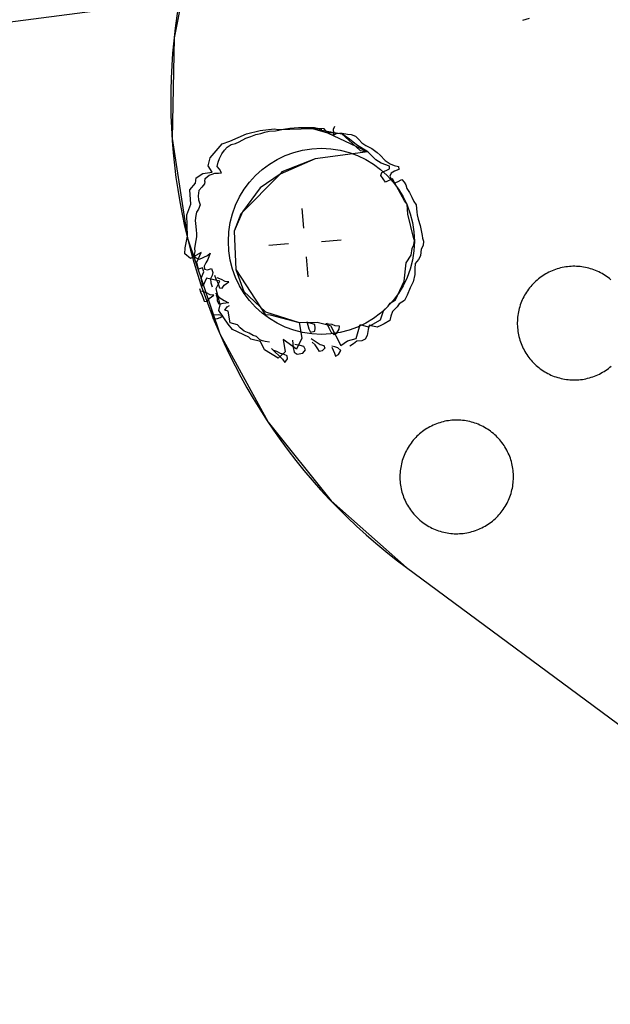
# Model space of a CAD drawing. Extents: x 446224 to 446791, y 446199 to 447379.
# Tile 104 of 113: x 446314 to 446329, y 447286 to 447311. Entities that reach past the tile are written whole.
import ezdxf

# ---------------------------------------------------------------- set-up
doc = ezdxf.new("R2010")
doc.units = 0
doc.header["$LTSCALE"] = 2
doc.header["$MEASUREMENT"] = 0
doc.linetypes.add('AUSGEZOGEN', pattern=[0])
doc.linetypes.add('GESTRICH-X2', pattern=[1.5, 1, -0.5])
for name, color, linetype in [('BOESCHG', 250, 'AUSGEZOGEN'), ('DB-Autohof', 15, 'CONTINUOUS'), ('Planeinteilung', 250, 'CONTINUOUS'), ('RAHMEN', 7, 'AUSGEZOGEN'), ('W-LTG', 4, 'GESTRICH-X2')]:
    doc.layers.add(name, color=color, linetype=linetype)

# ---------------------------------------------------------------- blocks, each defined once
blk = doc.blocks.new('1135420')
at = {"layer": 'RAHMEN'}
blk.add_line((25, 415), (25, 5), dxfattribs=at)

msp = doc.modelspace()

# ---------------------------------------------------------------- linework, layer by layer
at = {"layer": 'BOESCHG'}
msp.add_lwpolyline([(446482.746, 447140.555, 0.000007), (446485.092, 447124.399, 0.000282)], format="xyb", dxfattribs=at)
at = {"layer": 'DB-Autohof', "linetype": 'Continuous'}
for p, q in [((446318.353, 447313.288), (446317.852, 447310.736)), ((446317.852, 447310.736), (446317.799, 447308.137)), ((446320.837, 447308.409), (446321.059, 447308.428)), ((446320.837, 447308.409), (446321.059, 447308.428)), ((446321.059, 447308.428), (446321.283, 447308.428)), ((446321.059, 447308.428), (446321.283, 447308.428)), ((446321.283, 447308.428), (446321.469, 447308.425)), ((446321.283, 447308.428), (446321.469, 447308.425)), ((446321.989, 447308.45), (446321.958, 447308.373)), ((446319.288, 447308.074), (446319.72, 447308.259)), ((446319.704, 447308.147), (446319.83, 447308.195)), ((446319.704, 447308.147), (446319.83, 447308.195)), ((446319.72, 447308.259), (446320.067, 447308.344)), ((446319.83, 447308.195), (446319.956, 447308.243)), ((446319.83, 447308.195), (446319.956, 447308.243)), ((446319.956, 447308.243), (446320.084, 447308.272)), ((446319.956, 447308.243), (446320.084, 447308.272)), ((446320.067, 447308.344), (446320.436, 447308.393)), ((446320.084, 447308.272), (446320.194, 447308.3)), ((446320.084, 447308.272), (446320.194, 447308.3)), ((446320.194, 447308.3), (446320.303, 447308.327)), ((446320.194, 447308.3), (446320.303, 447308.327)), ((446320.303, 447308.327), (446320.47, 447308.341)), ((446320.303, 447308.327), (446320.47, 447308.341)), ((446320.436, 447308.393), (446320.54, 447308.369)), ((446320.47, 447308.341), (446320.672, 447308.377)), ((446320.47, 447308.341), (446320.672, 447308.377)), ((446320.54, 447308.369), (446321.132, 447308.39)), ((446320.672, 447308.377), (446320.837, 447308.409)), ((446320.672, 447308.377), (446320.837, 447308.409)), ((446321.132, 447308.39), (446321.423, 447308.401)), ((446321.423, 447308.401), (446322.18, 447308.26)), ((446321.423, 447308.401), (446321.805, 447308.284)), ((446321.722, 447308.389), (446321.423, 447308.401)), ((446321.469, 447308.425), (446321.583, 447308.397)), ((446321.469, 447308.425), (446321.583, 447308.397)), ((446321.583, 447308.397), (446321.659, 447308.385)), ((446321.583, 447308.397), (446321.659, 447308.385)), ((446321.805, 447308.284), (446321.722, 447308.389)), ((446321.879, 447308.29), (446321.805, 447308.284)), ((446321.805, 447308.284), (446322.852, 447307.794)), ((446322.18, 447308.26), (446321.879, 447308.29)), ((446321.964, 447308.299), (446321.952, 447308.223)), ((446321.952, 447308.223), (446322.041, 447308.268)), ((446321.958, 447308.373), (446321.964, 447308.299)), ((446322.041, 447308.268), (446322.115, 447308.274)), ((446322.115, 447308.274), (446322.189, 447308.28)), ((446322.18, 447308.26), (446322.649, 447307.829)), ((446322.377, 447308.127), (446322.18, 447308.26)), ((446322.189, 447308.28), (446322.322, 447308.254)), ((446322.322, 447308.254), (446322.416, 447308.243)), ((446322.416, 447308.243), (446322.532, 447308.197)), ((446322.532, 447308.197), (446322.613, 447308.111)), ((446317.799, 447308.137), (446318.195, 447305.567)), ((446318.784, 447307.64), (446319.089, 447308.001)), ((446319.089, 447308.001), (446319.288, 447308.074)), ((446319.152, 447307.84), (446319.219, 447307.92)), ((446319.152, 447307.84), (446319.219, 447307.92)), ((446319.219, 447307.92), (446319.326, 447307.985)), ((446319.219, 447307.92), (446319.326, 447307.985)), ((446319.326, 447307.985), (446319.435, 447308.013)), ((446319.326, 447307.985), (446319.435, 447308.013)), ((446319.435, 447308.013), (446319.525, 447308.057)), ((446319.435, 447308.013), (446319.525, 447308.057)), ((446319.525, 447308.057), (446319.704, 447308.147)), ((446319.525, 447308.057), (446319.704, 447308.147)), ((446322.558, 447307.974), (446322.377, 447308.127)), ((446322.852, 447307.794), (446322.558, 447307.974)), ((446322.613, 447308.111), (446322.695, 447308.024)), ((446322.695, 447308.024), (446322.794, 447307.958)), ((446322.794, 447307.958), (446322.95, 447307.878)), ((446319.021, 447307.624), (446319.085, 447307.741)), ((446319.021, 447307.624), (446319.085, 447307.741)), ((446319.085, 447307.741), (446319.152, 447307.84)), ((446319.085, 447307.741), (446319.152, 447307.84)), ((446322.852, 447307.794), (446321.492, 447307.618)), ((446322.852, 447307.794), (446321.492, 447307.618)), ((446322.649, 447307.829), (446322.852, 447307.794)), ((446323.056, 447307.587), (446322.852, 447307.794)), ((446322.95, 447307.878), (446323.088, 447307.778)), ((446323.088, 447307.778), (446323.169, 447307.71)), ((446323.169, 447307.71), (446323.292, 447307.571)), ((446318.727, 447307.431), (446318.784, 447307.64)), ((446318.834, 447307.272), (446318.727, 447307.431)), ((446318.964, 447307.414), (446318.991, 447307.528)), ((446318.964, 447307.414), (446318.991, 447307.528)), ((446319.025, 447307.345), (446318.964, 447307.414)), ((446319.025, 447307.345), (446318.964, 447307.414)), ((446318.991, 447307.528), (446319.021, 447307.624)), ((446318.991, 447307.528), (446319.021, 447307.624)), ((446321.492, 447307.618), (446320.586, 447307.216)), ((446321.492, 447307.618), (446320.632, 447307.279)), ((446323.193, 447307.506), (446323.056, 447307.587)), ((446323.404, 447307.43), (446323.193, 447307.506)), ((446323.292, 447307.571), (446323.429, 447307.49)), ((446323.411, 447307.356), (446323.404, 447307.43)), ((446323.429, 447307.49), (446323.527, 447307.442)), ((446323.527, 447307.442), (446323.641, 447307.414)), ((446323.641, 447307.414), (446323.647, 447307.34)), ((446318.417, 447307.125), (446318.595, 447307.233)), ((446318.595, 447307.233), (446318.834, 447307.272)), ((446318.654, 447307.109), (446318.759, 447307.192)), ((446318.654, 447307.109), (446318.759, 447307.192)), ((446318.759, 447307.192), (446318.831, 447307.217)), ((446318.759, 447307.192), (446318.831, 447307.217)), ((446318.831, 447307.217), (446318.904, 447307.242)), ((446318.831, 447307.217), (446318.904, 447307.242)), ((446318.904, 447307.242), (446318.996, 447307.249)), ((446318.904, 447307.242), (446318.996, 447307.249)), ((446318.996, 447307.249), (446319.07, 447307.256)), ((446318.996, 447307.249), (446319.07, 447307.256)), ((446319.07, 447307.256), (446319.025, 447307.345)), ((446319.07, 447307.256), (446319.025, 447307.345)), ((446320.586, 447307.216), (446319.575, 447306.196)), ((446320.586, 447307.216), (446320.067, 447306.866)), ((446320.632, 447307.279), (446320.586, 447307.216)), ((446323.182, 447307.188), (446323.213, 447307.265)), ((446323.309, 447307.012), (446323.182, 447307.188)), ((446323.213, 447307.265), (446323.411, 447307.356)), ((446323.45, 447307.249), (446323.419, 447307.172)), ((446323.419, 447307.172), (446323.463, 447307.082)), ((446323.539, 447307.294), (446323.45, 447307.249)), ((446323.647, 447307.34), (446323.539, 447307.294)), ((446318.254, 447306.815), (446318.399, 447306.986)), ((446318.399, 447306.986), (446318.417, 447307.125)), ((446318.635, 447306.969), (446318.563, 447306.884)), ((446318.635, 447306.969), (446318.563, 447306.884)), ((446318.641, 447307.033), (446318.635, 447306.969)), ((446318.641, 447307.033), (446318.635, 447306.969)), ((446318.641, 447307.033), (446318.654, 447307.109)), ((446318.641, 447307.033), (446318.654, 447307.109)), ((446323.488, 447307.102), (446323.309, 447307.012)), ((446323.463, 447307.082), (446323.545, 447306.996)), ((446323.796, 447306.531), (446323.488, 447307.102)), ((446323.545, 447306.996), (446323.618, 447307.021)), ((446323.618, 447307.021), (446323.724, 447307.086)), ((446323.724, 447307.086), (446323.786, 447307.016)), ((446323.786, 447307.016), (446323.829, 447306.945)), ((446323.829, 447306.945), (446323.855, 447306.854)), ((446318.285, 447306.447), (446318.254, 447306.815)), ((446318.49, 447306.798), (446318.475, 447306.665)), ((446318.49, 447306.798), (446318.475, 447306.665)), ((446318.475, 447306.665), (446318.484, 447306.559)), ((446318.475, 447306.665), (446318.484, 447306.559)), ((446318.563, 447306.884), (446318.49, 447306.798)), ((446318.563, 447306.884), (446318.49, 447306.798)), ((446320.067, 447306.866), (446319.617, 447306.251)), ((446323.855, 447306.854), (446323.92, 447306.748)), ((446323.92, 447306.748), (446323.986, 447306.623)), ((446318.175, 447306.172), (446318.285, 447306.447)), ((446318.521, 447306.43), (446318.477, 447306.32)), ((446318.521, 447306.43), (446318.477, 447306.32)), ((446318.484, 447306.559), (446318.521, 447306.43)), ((446318.484, 447306.559), (446318.521, 447306.43)), ((446323.86, 447306.443), (446323.796, 447306.531)), ((446323.881, 447306.184), (446323.86, 447306.443)), ((446323.986, 447306.623), (446324.033, 447306.515)), ((446324.033, 447306.515), (446324.096, 447306.427)), ((446324.096, 447306.427), (446324.104, 447306.335)), ((446318.195, 447305.618), (446318.175, 447306.172)), ((446318.412, 447306.156), (446318.396, 447306.022)), ((446318.412, 447306.156), (446318.396, 447306.022)), ((446318.431, 447306.237), (446318.412, 447306.156)), ((446318.431, 447306.237), (446318.412, 447306.156)), ((446318.477, 447306.32), (446318.431, 447306.237)), ((446318.477, 447306.32), (446318.431, 447306.237)), ((446319.617, 447306.251), (446319.397, 447305.751)), ((446319.575, 447306.196), (446319.397, 447305.751)), ((446321.195, 447305.823), (446321.153, 447306.333)), ((446324.025, 447305.582), (446323.881, 447306.184)), ((446324.104, 447306.335), (446324.111, 447306.242)), ((446324.111, 447306.242), (446324.118, 447306.168)), ((446324.118, 447306.168), (446324.145, 447306.059)), ((446318.396, 447306.022), (446318.403, 447305.943)), ((446318.396, 447306.022), (446318.403, 447305.943)), ((446318.403, 447305.943), (446318.416, 447305.786)), ((446318.403, 447305.943), (446318.416, 447305.786)), ((446324.145, 447306.059), (446324.196, 447305.895)), ((446324.196, 447305.895), (446324.226, 447305.767)), ((446318.416, 447305.786), (446318.425, 447305.68)), ((446318.416, 447305.786), (446318.425, 447305.68)), ((446318.425, 447305.68), (446318.431, 447305.602)), ((446318.425, 447305.68), (446318.431, 447305.602)), ((446319.397, 447305.751), (446319.446, 447304.759)), ((446319.397, 447305.751), (446319.446, 447304.759)), ((446324.226, 447305.767), (446324.255, 447305.639)), ((446324.255, 447305.639), (446324.261, 447305.565)), ((446318.14, 447305.322), (446318.195, 447305.618)), ((446318.195, 447305.567), (446319.03, 447303.104)), ((446318.394, 447305.413), (446318.377, 447305.306)), ((446318.394, 447305.413), (446318.377, 447305.306)), ((446318.431, 447305.602), (446318.394, 447305.413)), ((446318.431, 447305.602), (446318.394, 447305.413)), ((446320.803, 447305.42), (446320.293, 447305.377)), ((446321.65, 447305.487), (446322.16, 447305.53)), ((446323.993, 447305.299), (446324.04, 447305.397)), ((446324.05, 447305.509), (446324.025, 447305.582)), ((446324.04, 447305.397), (446324.05, 447305.509)), ((446324.277, 447305.38), (446324.229, 447305.283)), ((446324.261, 447305.565), (446324.286, 447305.493)), ((446324.286, 447305.493), (446324.277, 447305.38)), ((446318.127, 447305.162), (446318.14, 447305.322)), ((446318.27, 447305.041), (446318.127, 447305.162)), ((446318.548, 447305.197), (446318.27, 447305.041)), ((446318.383, 447305.227), (446318.364, 447305.145)), ((446318.383, 447305.227), (446318.364, 447305.145)), ((446318.364, 447305.145), (446318.396, 447305.069)), ((446318.364, 447305.145), (446318.396, 447305.069)), ((446318.377, 447305.306), (446318.383, 447305.227)), ((446318.377, 447305.306), (446318.383, 447305.227)), ((446318.436, 447304.949), (446318.548, 447305.197)), ((446318.71, 447305.122), (446318.785, 447305.181)), ((446318.71, 447305.122), (446318.785, 447305.181)), ((446318.785, 447305.181), (446318.719, 447305.016)), ((446318.785, 447305.181), (446318.719, 447305.016)), ((446323.837, 447304.932), (446323.969, 447305.13)), ((446323.969, 447305.13), (446323.993, 447305.299)), ((446324.216, 447305.207), (446324.206, 447305.113)), ((446324.229, 447305.283), (446324.216, 447305.207)), ((446318.396, 447305.069), (446318.506, 447305.025)), ((446318.396, 447305.069), (446318.506, 447305.025)), ((446318.478, 447304.767), (446318.436, 447304.949)), ((446318.506, 447305.025), (446318.71, 447305.122)), ((446318.506, 447305.025), (446318.71, 447305.122)), ((446318.673, 447304.933), (446318.627, 447304.85)), ((446318.673, 447304.933), (446318.627, 447304.85)), ((446318.719, 447305.016), (446318.673, 447304.933)), ((446318.719, 447305.016), (446318.673, 447304.933)), ((446321.257, 447305.084), (446321.3, 447304.574)), ((446323.783, 447304.462), (446323.837, 447304.932)), ((446324.073, 447304.916), (446324.065, 447304.785)), ((446324.158, 447305.016), (446324.073, 447304.916)), ((446324.206, 447305.113), (446324.158, 447305.016)), ((446318.581, 447304.803), (446318.478, 447304.767)), ((446318.551, 447304.535), (446318.616, 447304.699)), ((446318.616, 447304.699), (446318.581, 447304.803)), ((446318.627, 447304.85), (446318.633, 447304.771)), ((446318.627, 447304.85), (446318.633, 447304.771)), ((446318.633, 447304.771), (446318.714, 447304.751)), ((446318.633, 447304.771), (446318.714, 447304.751)), ((446318.714, 447304.751), (446318.817, 447304.786)), ((446318.714, 447304.751), (446318.817, 447304.786)), ((446318.817, 447304.786), (446318.853, 447304.683)), ((446318.817, 447304.786), (446318.853, 447304.683)), ((446318.853, 447304.683), (446318.833, 447304.602)), ((446318.853, 447304.683), (446318.833, 447304.602)), ((446319.446, 447304.759), (446320.196, 447303.604)), ((446319.446, 447304.759), (446319.646, 447304.194)), ((446324.059, 447304.635), (446324.019, 447304.446)), ((446324.065, 447304.785), (446324.059, 447304.635)), ((446327.4, 447304.623), (446327.361, 447304.598)), ((446327.439, 447304.647), (446327.4, 447304.623)), ((446327.48, 447304.669), (446327.439, 447304.647)), ((446327.52, 447304.69), (446327.48, 447304.669)), ((446327.562, 447304.71), (446327.52, 447304.69)), ((446327.604, 447304.729), (446327.562, 447304.71)), ((446327.647, 447304.746), (446327.604, 447304.729)), ((446327.69, 447304.762), (446327.647, 447304.746)), ((446327.734, 447304.776), (446327.69, 447304.762)), ((446327.778, 447304.789), (446327.734, 447304.776)), ((446327.823, 447304.801), (446327.778, 447304.789)), ((446327.867, 447304.811), (446327.823, 447304.801)), ((446327.913, 447304.82), (446327.867, 447304.811)), ((446327.958, 447304.827), (446327.913, 447304.82)), ((446328.004, 447304.833), (446327.958, 447304.827)), ((446328.05, 447304.838), (446328.004, 447304.833)), ((446328.095, 447304.841), (446328.05, 447304.838)), ((446328.141, 447304.843), (446328.095, 447304.841)), ((446328.187, 447304.843), (446328.141, 447304.843)), ((446328.234, 447304.842), (446328.187, 447304.843)), ((446328.279, 447304.839), (446328.234, 447304.842)), ((446328.325, 447304.835), (446328.279, 447304.839)), ((446328.371, 447304.829), (446328.325, 447304.835)), ((446328.417, 447304.822), (446328.371, 447304.829)), ((446328.462, 447304.814), (446328.417, 447304.822)), ((446328.507, 447304.804), (446328.462, 447304.814)), ((446328.551, 447304.793), (446328.507, 447304.804)), ((446328.596, 447304.78), (446328.551, 447304.793)), ((446328.64, 447304.766), (446328.596, 447304.78)), ((446328.683, 447304.751), (446328.64, 447304.766)), ((446328.726, 447304.734), (446328.683, 447304.751)), ((446328.768, 447304.716), (446328.726, 447304.734)), ((446328.81, 447304.697), (446328.768, 447304.716)), ((446328.851, 447304.676), (446328.81, 447304.697)), ((446328.892, 447304.654), (446328.851, 447304.676)), ((446328.931, 447304.631), (446328.892, 447304.654)), ((446328.97, 447304.606), (446328.931, 447304.631)), ((446318.594, 447304.327), (446318.551, 447304.535)), ((446318.687, 447304.54), (446318.594, 447304.327)), ((446319.03, 447304.457), (446318.687, 447304.54)), ((446318.833, 447304.602), (446318.787, 447304.519)), ((446318.833, 447304.602), (446318.787, 447304.519)), ((446318.787, 447304.519), (446318.796, 447304.414)), ((446318.787, 447304.519), (446318.796, 447304.414)), ((446318.796, 447304.414), (446318.831, 447304.311)), ((446318.796, 447304.414), (446318.831, 447304.311)), ((446318.897, 447304.614), (446318.924, 447304.523)), ((446318.897, 447304.614), (446318.924, 447304.523)), ((446318.924, 447304.523), (446318.968, 447304.434)), ((446318.924, 447304.523), (446318.968, 447304.434)), ((446318.934, 447304.267), (446319.03, 447304.457)), ((446319.075, 447304.499), (446318.959, 447304.545)), ((446319.075, 447304.499), (446318.959, 447304.545)), ((446318.968, 447304.434), (446318.993, 447304.361)), ((446318.968, 447304.434), (446318.993, 447304.361)), ((446319.172, 447304.451), (446319.075, 447304.499)), ((446319.172, 447304.451), (446319.075, 447304.499)), ((446319.143, 447304.355), (446319.266, 447304.44)), ((446319.143, 447304.355), (446319.266, 447304.44)), ((446319.266, 447304.44), (446319.172, 447304.451)), ((446319.266, 447304.44), (446319.172, 447304.451)), ((446323.563, 447303.978), (446323.783, 447304.462)), ((446324.019, 447304.446), (446323.939, 447304.29)), ((446327.114, 447304.392), (446327.083, 447304.358)), ((446327.147, 447304.425), (446327.114, 447304.392)), ((446327.18, 447304.456), (446327.147, 447304.425)), ((446327.214, 447304.487), (446327.18, 447304.456)), ((446327.25, 447304.517), (446327.214, 447304.487)), ((446327.286, 447304.545), (446327.25, 447304.517)), ((446327.323, 447304.572), (446327.286, 447304.545)), ((446327.361, 447304.598), (446327.323, 447304.572)), ((446329.008, 447304.58), (446328.97, 447304.606)), ((446329.046, 447304.554), (446329.008, 447304.58)), ((446329.082, 447304.526), (446329.046, 447304.554)), ((446329.118, 447304.496), (446329.082, 447304.526)), ((446318.507, 447304.272), (446318.533, 447304.181)), ((446318.507, 447304.272), (446318.533, 447304.181)), ((446318.533, 447304.181), (446318.577, 447304.092)), ((446318.533, 447304.181), (446318.577, 447304.092)), ((446318.684, 447304.156), (446318.568, 447304.202)), ((446318.684, 447304.156), (446318.568, 447304.202)), ((446318.781, 447304.109), (446318.684, 447304.156)), ((446318.781, 447304.109), (446318.684, 447304.156)), ((446318.875, 447304.098), (446318.781, 447304.109)), ((446318.875, 447304.098), (446318.781, 447304.109)), ((446318.918, 447304.15), (446319.001, 447304.045)), ((446318.918, 447304.15), (446319.001, 447304.045)), ((446319.041, 447303.85), (446318.934, 447304.267)), ((446318.993, 447304.361), (446319.018, 447304.289)), ((446318.993, 447304.361), (446319.018, 447304.289)), ((446319.018, 447304.289), (446319.093, 447304.277)), ((446319.018, 447304.289), (446319.093, 447304.277)), ((446319.093, 447304.277), (446319.143, 447304.355)), ((446319.093, 447304.277), (446319.143, 447304.355)), ((446319.646, 447304.194), (446320.212, 447303.67)), ((446323.939, 447304.29), (446323.862, 447304.097)), ((446326.918, 447304.137), (446326.895, 447304.097)), ((446326.943, 447304.176), (446326.918, 447304.137)), ((446326.968, 447304.214), (446326.943, 447304.176)), ((446326.995, 447304.252), (446326.968, 447304.214)), ((446327.023, 447304.288), (446326.995, 447304.252)), ((446327.053, 447304.324), (446327.023, 447304.288)), ((446327.083, 447304.358), (446327.053, 447304.324)), ((446318.577, 447304.092), (446318.602, 447304.019)), ((446318.577, 447304.092), (446318.602, 447304.019)), ((446318.602, 447304.019), (446318.627, 447303.947)), ((446318.602, 447304.019), (446318.627, 447303.947)), ((446318.627, 447303.947), (446318.702, 447303.934)), ((446318.627, 447303.947), (446318.702, 447303.934)), ((446318.702, 447303.934), (446318.752, 447304.013)), ((446318.702, 447303.934), (446318.752, 447304.013)), ((446318.752, 447304.013), (446318.875, 447304.098)), ((446318.752, 447304.013), (446318.875, 447304.098)), ((446318.966, 447304.024), (446318.941, 447304.096)), ((446318.966, 447304.024), (446318.941, 447304.096)), ((446318.972, 447303.949), (446318.966, 447304.024)), ((446318.972, 447303.949), (446318.966, 447304.024)), ((446319.016, 447303.86), (446318.972, 447303.949)), ((446319.016, 447303.86), (446318.972, 447303.949)), ((446319.001, 447304.045), (446319.138, 447303.963)), ((446319.001, 447304.045), (446319.138, 447303.963)), ((446319.107, 447303.887), (446319.016, 447303.86)), ((446319.107, 447303.887), (446319.016, 447303.86)), ((446319.181, 447303.893), (446319.107, 447303.887)), ((446319.181, 447303.893), (446319.107, 447303.887)), ((446319.138, 447303.963), (446319.255, 447303.899)), ((446319.138, 447303.963), (446319.255, 447303.899)), ((446319.255, 447303.899), (446319.181, 447303.893)), ((446319.255, 447303.899), (446319.181, 447303.893)), ((446323.371, 447303.813), (446323.421, 447303.891)), ((446323.421, 447303.891), (446323.563, 447303.978)), ((446323.657, 447303.875), (446323.608, 447303.796)), ((446323.799, 447303.961), (446323.657, 447303.875)), ((446323.862, 447304.097), (446323.799, 447303.961)), ((446326.798, 447303.889), (446326.783, 447303.845)), ((446326.815, 447303.932), (446326.798, 447303.889)), ((446326.833, 447303.974), (446326.815, 447303.932)), ((446326.852, 447304.016), (446326.833, 447303.974)), ((446326.873, 447304.057), (446326.852, 447304.016)), ((446326.895, 447304.097), (446326.873, 447304.057)), ((446318.799, 447303.722), (446318.856, 447303.485)), ((446318.799, 447303.722), (446318.856, 447303.485)), ((446318.885, 447303.58), (446318.823, 447303.65)), ((446318.885, 447303.58), (446318.823, 447303.65)), ((446319.005, 447303.701), (446319.041, 447303.85)), ((446319.245, 447303.348), (446319.005, 447303.701)), ((446319.159, 447303.71), (446319.216, 447303.796)), ((446319.159, 447303.71), (446319.216, 447303.796)), ((446319.242, 447303.685), (446319.159, 447303.71)), ((446319.242, 447303.685), (446319.159, 447303.71)), ((446319.216, 447303.796), (446319.278, 447303.833)), ((446319.216, 447303.796), (446319.278, 447303.833)), ((446319.299, 447303.382), (446319.242, 447303.685)), ((446319.299, 447303.382), (446319.242, 447303.685)), ((446320.196, 447303.604), (446320.325, 447303.595)), ((446320.212, 447303.67), (446321.077, 447303.397)), ((446323.177, 447303.461), (446323.251, 447303.691)), ((446323.251, 447303.691), (446323.371, 447303.813)), ((446323.488, 447303.674), (446323.441, 447303.559)), ((446323.608, 447303.796), (446323.488, 447303.674)), ((446326.727, 447303.622), (446326.72, 447303.577)), ((446326.735, 447303.667), (446326.727, 447303.622)), ((446326.745, 447303.712), (446326.735, 447303.667)), ((446326.756, 447303.757), (446326.745, 447303.712)), ((446326.769, 447303.801), (446326.756, 447303.757)), ((446326.783, 447303.845), (446326.769, 447303.801)), ((446318.856, 447303.485), (446318.967, 447303.494)), ((446318.856, 447303.485), (446318.967, 447303.494)), ((446318.996, 447303.59), (446318.885, 447303.58)), ((446318.996, 447303.59), (446318.885, 447303.58)), ((446318.967, 447303.494), (446319.039, 447303.519)), ((446318.967, 447303.494), (446319.039, 447303.519)), ((446319.11, 447303.562), (446318.996, 447303.59)), ((446319.11, 447303.562), (446318.996, 447303.59)), ((446319.039, 447303.519), (446319.11, 447303.562)), ((446319.039, 447303.519), (446319.11, 447303.562)), ((446319.36, 447303.217), (446319.245, 447303.348)), ((446319.482, 447303.332), (446319.299, 447303.382)), ((446319.482, 447303.332), (446319.299, 447303.382)), ((446320.325, 447303.595), (446321.077, 447303.397)), ((446321.077, 447303.397), (446321.543, 447303.399)), ((446321.077, 447303.397), (446321.148, 447302.993)), ((446321.273, 447303.415), (446321.326, 447303.233)), ((446321.273, 447303.415), (446321.326, 447303.233)), ((446321.389, 447303.369), (446321.313, 447303.381)), ((446321.389, 447303.369), (446321.313, 447303.381)), ((446321.484, 447303.339), (446321.389, 447303.369)), ((446321.484, 447303.339), (446321.389, 447303.369)), ((446321.543, 447303.399), (446321.885, 447303.316)), ((446321.838, 447303.35), (446321.762, 447303.362)), ((446321.838, 447303.35), (446321.762, 447303.362)), ((446321.779, 447303.382), (446321.845, 447303.258)), ((446321.779, 447303.382), (446321.845, 447303.258)), ((446321.932, 447303.339), (446321.838, 447303.35)), ((446321.932, 447303.339), (446321.838, 447303.35)), ((446322.857, 447303.285), (446323.177, 447303.461)), ((446323.272, 447303.358), (446323.182, 447303.314)), ((446323.413, 447303.445), (446323.272, 447303.358)), ((446323.441, 447303.559), (446323.413, 447303.445)), ((446326.707, 447303.439), (446326.706, 447303.393)), ((446326.706, 447303.393), (446326.706, 447303.347)), ((446326.706, 447303.347), (446326.708, 447303.301)), ((446326.71, 447303.485), (446326.707, 447303.439)), ((446326.714, 447303.531), (446326.71, 447303.485)), ((446326.72, 447303.577), (446326.714, 447303.531)), ((446319.03, 447303.104), (446320.277, 447300.822)), ((446319.775, 447303.014), (446319.36, 447303.217)), ((446319.553, 447303.257), (446319.482, 447303.332)), ((446319.553, 447303.257), (446319.482, 447303.332)), ((446319.657, 447303.169), (446319.553, 447303.257)), ((446319.657, 447303.169), (446319.553, 447303.257)), ((446319.791, 447303.115), (446319.657, 447303.169)), ((446319.791, 447303.115), (446319.657, 447303.169)), ((446319.893, 447303.059), (446319.791, 447303.115)), ((446319.893, 447303.059), (446319.791, 447303.115)), ((446321.326, 447303.233), (446321.37, 447303.143)), ((446321.326, 447303.233), (446321.37, 447303.143)), ((446321.37, 447303.143), (446321.48, 447303.171)), ((446321.37, 447303.143), (446321.48, 447303.171)), ((446321.48, 447303.171), (446321.492, 447303.247)), ((446321.48, 447303.171), (446321.492, 447303.247)), ((446321.492, 447303.247), (446321.484, 447303.339)), ((446321.492, 447303.247), (446321.484, 447303.339)), ((446321.845, 447303.258), (446321.892, 447303.15)), ((446321.845, 447303.258), (446321.892, 447303.15)), ((446321.885, 447303.316), (446322.152, 447302.798)), ((446321.892, 447303.15), (446321.972, 447303.082)), ((446321.892, 447303.15), (446321.972, 447303.082)), ((446322.009, 447303.308), (446321.932, 447303.339)), ((446322.009, 447303.308), (446321.932, 447303.339)), ((446321.972, 447303.082), (446322.044, 447303.106)), ((446321.972, 447303.082), (446322.044, 447303.106)), ((446322.121, 447303.299), (446322.009, 447303.308)), ((446322.121, 447303.299), (446322.009, 447303.308)), ((446322.044, 447303.106), (446322.109, 447303.224)), ((446322.044, 447303.106), (446322.109, 447303.224)), ((446322.109, 447303.224), (446322.121, 447303.299)), ((446322.109, 447303.224), (446322.121, 447303.299)), ((446322.547, 447302.98), (446322.647, 447303.342)), ((446322.647, 447303.342), (446322.857, 447303.285)), ((446322.855, 447303.212), (446322.831, 447303.06)), ((446322.883, 447303.326), (446322.855, 447303.212)), ((446322.979, 447303.297), (446322.883, 447303.326)), ((446323.093, 447303.269), (446322.979, 447303.297)), ((446323.182, 447303.314), (446323.093, 447303.269)), ((446326.708, 447303.301), (446326.711, 447303.255)), ((446326.711, 447303.255), (446326.716, 447303.209)), ((446326.716, 447303.209), (446326.722, 447303.164)), ((446326.722, 447303.164), (446326.729, 447303.118)), ((446326.729, 447303.118), (446326.738, 447303.073)), ((446319.829, 447302.96), (446319.775, 447303.014)), ((446320.077, 447302.9), (446319.829, 447302.96)), ((446319.976, 447303.033), (446319.893, 447303.059)), ((446319.976, 447303.033), (446319.893, 447303.059)), ((446320.065, 447302.944), (446319.976, 447303.033)), ((446320.065, 447302.944), (446319.976, 447303.033)), ((446320.132, 447302.917), (446320.065, 447302.944)), ((446320.132, 447302.917), (446320.065, 447302.944)), ((446320.186, 447302.689), (446320.077, 447302.9)), ((446320.198, 447302.906), (446320.132, 447302.917)), ((446320.198, 447302.906), (446320.132, 447302.917)), ((446320.313, 447302.883), (446320.198, 447302.906)), ((446320.313, 447302.883), (446320.198, 447302.906)), ((446320.667, 447302.953), (446320.712, 447302.64)), ((446321.005, 447302.702), (446320.667, 447302.953)), ((446320.903, 447302.936), (446320.919, 447302.751)), ((446320.903, 447302.936), (446320.919, 447302.751)), ((446321.148, 447302.993), (446321.005, 447302.702)), ((446321.384, 447302.977), (446321.62, 447302.829)), ((446321.384, 447302.977), (446321.62, 447302.829)), ((446321.491, 447302.818), (446321.411, 447302.886)), ((446321.491, 447302.818), (446321.411, 447302.886)), ((446322.152, 447302.798), (446322.328, 447302.924)), ((446322.328, 447302.924), (446322.547, 447302.98)), ((446322.476, 447302.845), (446322.388, 447302.781)), ((446322.564, 447302.908), (446322.476, 447302.845)), ((446322.694, 447302.919), (446322.564, 447302.908)), ((446322.783, 447302.963), (446322.694, 447302.919)), ((446322.831, 447303.06), (446322.783, 447302.963)), ((446326.738, 447303.073), (446326.748, 447303.028)), ((446326.748, 447303.028), (446326.76, 447302.984)), ((446326.76, 447302.984), (446326.773, 447302.94)), ((446326.773, 447302.94), (446326.787, 447302.896)), ((446326.787, 447302.896), (446326.803, 447302.853)), ((446326.803, 447302.853), (446326.82, 447302.81)), ((446320.539, 447302.476), (446320.186, 447302.689)), ((446320.362, 447302.724), (446320.646, 447302.449)), ((446320.362, 447302.724), (446320.646, 447302.449)), ((446320.499, 447302.642), (446320.422, 447302.673)), ((446320.499, 447302.642), (446320.422, 447302.673)), ((446320.596, 447302.594), (446320.499, 447302.642)), ((446320.596, 447302.594), (446320.499, 447302.642)), ((446320.712, 447302.64), (446320.539, 447302.476)), ((446320.692, 447302.565), (446320.596, 447302.594)), ((446320.692, 447302.565), (446320.596, 447302.594)), ((446320.919, 447302.751), (446320.948, 447302.624)), ((446320.919, 447302.751), (446320.948, 447302.624)), ((446320.948, 447302.624), (446321.027, 447302.574)), ((446320.948, 447302.624), (446321.027, 447302.574)), ((446321.101, 447302.804), (446320.968, 447302.83)), ((446321.101, 447302.804), (446320.968, 447302.83)), ((446321.027, 447302.574), (446321.173, 447302.605)), ((446321.027, 447302.574), (446321.173, 447302.605)), ((446321.196, 447302.775), (446321.101, 447302.804)), ((446321.196, 447302.775), (446321.101, 447302.804)), ((446321.173, 447302.605), (446321.241, 447302.685)), ((446321.173, 447302.605), (446321.241, 447302.685)), ((446321.241, 447302.685), (446321.196, 447302.775)), ((446321.241, 447302.685), (446321.196, 447302.775)), ((446321.556, 447302.712), (446321.491, 447302.818)), ((446321.556, 447302.712), (446321.491, 447302.818)), ((446321.599, 447302.641), (446321.556, 447302.712)), ((446321.599, 447302.641), (446321.556, 447302.712)), ((446321.671, 447302.665), (446321.599, 447302.641)), ((446321.671, 447302.665), (446321.599, 447302.641)), ((446321.62, 447302.829), (446321.716, 447302.799)), ((446321.62, 447302.829), (446321.716, 447302.799)), ((446321.741, 447302.727), (446321.671, 447302.665)), ((446321.741, 447302.727), (446321.671, 447302.665)), ((446321.716, 447302.799), (446321.741, 447302.727)), ((446321.716, 447302.799), (446321.741, 447302.727)), ((446321.998, 447302.767), (446321.923, 447302.78)), ((446321.998, 447302.767), (446321.923, 447302.78)), ((446321.924, 447302.761), (446321.993, 447302.599)), ((446321.924, 447302.761), (446321.993, 447302.599)), ((446321.993, 447302.599), (446322.018, 447302.527)), ((446321.993, 447302.599), (446322.018, 447302.527)), ((446322.075, 447302.736), (446321.998, 447302.767)), ((446322.075, 447302.736), (446321.998, 447302.767)), ((446322.155, 447302.669), (446322.075, 447302.736)), ((446322.155, 447302.669), (446322.075, 447302.736)), ((446322.089, 447302.57), (446322.155, 447302.669)), ((446322.089, 447302.57), (446322.155, 447302.669)), ((446326.82, 447302.81), (446326.839, 447302.768)), ((446326.839, 447302.768), (446326.859, 447302.726)), ((446326.859, 447302.726), (446326.88, 447302.685)), ((446326.88, 447302.685), (446326.902, 447302.645)), ((446326.902, 447302.645), (446326.926, 447302.605)), ((446326.926, 447302.605), (446326.951, 447302.567)), ((446320.646, 447302.449), (446320.709, 447302.361)), ((446320.646, 447302.449), (446320.709, 447302.361)), ((446320.769, 447302.534), (446320.692, 447302.565)), ((446320.769, 447302.534), (446320.692, 447302.565)), ((446320.709, 447302.361), (446320.775, 447302.46)), ((446320.709, 447302.361), (446320.775, 447302.46)), ((446320.775, 447302.46), (446320.769, 447302.534)), ((446320.775, 447302.46), (446320.769, 447302.534)), ((446322.018, 447302.527), (446322.089, 447302.57)), ((446322.018, 447302.527), (446322.089, 447302.57)), ((446326.951, 447302.567), (446326.977, 447302.529)), ((446326.977, 447302.529), (446327.004, 447302.492)), ((446327.004, 447302.492), (446327.032, 447302.455)), ((446327.032, 447302.455), (446327.062, 447302.42)), ((446327.062, 447302.42), (446327.092, 447302.386)), ((446327.092, 447302.386), (446327.124, 447302.352)), ((446327.124, 447302.352), (446327.157, 447302.32)), ((446327.157, 447302.32), (446327.191, 447302.288)), ((446327.191, 447302.288), (446327.225, 447302.258)), ((446327.225, 447302.258), (446327.261, 447302.229)), ((446327.261, 447302.229), (446327.297, 447302.201)), ((446327.297, 447302.201), (446327.335, 447302.174)), ((446327.335, 447302.174), (446327.373, 447302.148)), ((446327.373, 447302.148), (446327.412, 447302.124)), ((446327.412, 447302.124), (446327.452, 447302.101)), ((446327.452, 447302.101), (446327.492, 447302.079)), ((446327.492, 447302.079), (446327.533, 447302.058)), ((446328.823, 447302.064), (446328.864, 447302.085)), ((446328.864, 447302.085), (446328.904, 447302.108)), ((446328.904, 447302.108), (446328.943, 447302.131)), ((446328.943, 447302.131), (446328.982, 447302.156)), ((446328.982, 447302.156), (446329.02, 447302.182)), ((446329.02, 447302.182), (446329.057, 447302.21)), ((446329.057, 447302.21), (446329.094, 447302.238)), ((446329.094, 447302.238), (446329.129, 447302.267)), ((446327.533, 447302.058), (446327.575, 447302.039)), ((446327.575, 447302.039), (446327.617, 447302.021)), ((446327.617, 447302.021), (446327.66, 447302.004)), ((446327.66, 447302.004), (446327.704, 447301.988)), ((446327.704, 447301.988), (446327.748, 447301.974)), ((446327.748, 447301.974), (446327.792, 447301.962)), ((446327.792, 447301.962), (446327.836, 447301.951)), ((446327.836, 447301.951), (446327.881, 447301.941)), ((446327.881, 447301.941), (446327.927, 447301.932)), ((446327.927, 447301.932), (446327.972, 447301.925)), ((446327.972, 447301.925), (446328.018, 447301.92)), ((446328.018, 447301.92), (446328.064, 447301.916)), ((446328.064, 447301.916), (446328.11, 447301.913)), ((446328.11, 447301.913), (446328.156, 447301.912)), ((446328.156, 447301.912), (446328.202, 447301.912)), ((446328.202, 447301.912), (446328.248, 447301.914)), ((446328.248, 447301.914), (446328.294, 447301.917)), ((446328.294, 447301.917), (446328.34, 447301.921)), ((446328.34, 447301.921), (446328.385, 447301.927)), ((446328.385, 447301.927), (446328.431, 447301.935)), ((446328.431, 447301.935), (446328.476, 447301.944)), ((446328.476, 447301.944), (446328.521, 447301.954)), ((446328.521, 447301.954), (446328.565, 447301.966)), ((446328.565, 447301.966), (446328.609, 447301.979)), ((446328.609, 447301.979), (446328.653, 447301.993)), ((446328.653, 447301.993), (446328.696, 447302.009)), ((446328.696, 447302.009), (446328.739, 447302.026)), ((446328.739, 447302.026), (446328.781, 447302.044)), ((446328.781, 447302.044), (446328.823, 447302.064)), ((446320.277, 447300.822), (446321.899, 447298.79)), ((446324.704, 447300.809), (446324.66, 447300.794)), ((446324.748, 447300.822), (446324.704, 447300.809)), ((446324.793, 447300.834), (446324.748, 447300.822)), ((446324.837, 447300.844), (446324.793, 447300.834)), ((446324.883, 447300.853), (446324.837, 447300.844)), ((446324.928, 447300.86), (446324.883, 447300.853)), ((446324.974, 447300.866), (446324.928, 447300.86)), ((446325.02, 447300.871), (446324.974, 447300.866)), ((446325.065, 447300.874), (446325.02, 447300.871)), ((446325.111, 447300.875), (446325.065, 447300.874)), ((446325.158, 447300.876), (446325.111, 447300.875)), ((446325.204, 447300.874), (446325.158, 447300.876)), ((446325.249, 447300.872), (446325.204, 447300.874)), ((446325.295, 447300.868), (446325.249, 447300.872)), ((446325.341, 447300.862), (446325.295, 447300.868)), ((446325.387, 447300.855), (446325.341, 447300.862)), ((446325.432, 447300.847), (446325.387, 447300.855)), ((446325.477, 447300.837), (446325.432, 447300.847)), ((446325.521, 447300.826), (446325.477, 447300.837)), ((446325.566, 447300.813), (446325.521, 447300.826)), ((446325.61, 447300.799), (446325.566, 447300.813)), ((446324.256, 447300.578), (446324.22, 447300.549)), ((446324.293, 447300.605), (446324.256, 447300.578)), ((446324.331, 447300.631), (446324.293, 447300.605)), ((446324.37, 447300.656), (446324.331, 447300.631)), ((446324.409, 447300.68), (446324.37, 447300.656)), ((446324.45, 447300.702), (446324.409, 447300.68)), ((446324.49, 447300.723), (446324.45, 447300.702)), ((446324.532, 447300.743), (446324.49, 447300.723)), ((446324.574, 447300.761), (446324.532, 447300.743)), ((446324.617, 447300.779), (446324.574, 447300.761)), ((446324.66, 447300.794), (446324.617, 447300.779)), ((446325.653, 447300.784), (446325.61, 447300.799)), ((446325.696, 447300.767), (446325.653, 447300.784)), ((446325.738, 447300.749), (446325.696, 447300.767)), ((446325.78, 447300.729), (446325.738, 447300.749)), ((446325.821, 447300.709), (446325.78, 447300.729)), ((446325.862, 447300.687), (446325.821, 447300.709)), ((446325.901, 447300.663), (446325.862, 447300.687)), ((446325.94, 447300.639), (446325.901, 447300.663)), ((446325.978, 447300.613), (446325.94, 447300.639)), ((446326.016, 447300.586), (446325.978, 447300.613)), ((446326.052, 447300.558), (446326.016, 447300.586)), ((446326.088, 447300.529), (446326.052, 447300.558)), ((446323.993, 447300.321), (446323.965, 447300.284)), ((446324.023, 447300.357), (446323.993, 447300.321)), ((446324.053, 447300.391), (446324.023, 447300.357)), ((446324.084, 447300.425), (446324.053, 447300.391)), ((446324.117, 447300.458), (446324.084, 447300.425)), ((446324.15, 447300.489), (446324.117, 447300.458)), ((446324.184, 447300.52), (446324.15, 447300.489)), ((446324.22, 447300.549), (446324.184, 447300.52)), ((446326.123, 447300.499), (446326.088, 447300.529)), ((446326.156, 447300.468), (446326.123, 447300.499)), ((446326.189, 447300.435), (446326.156, 447300.468)), ((446326.221, 447300.402), (446326.189, 447300.435)), ((446326.251, 447300.367), (446326.221, 447300.402)), ((446326.281, 447300.332), (446326.251, 447300.367)), ((446326.309, 447300.296), (446326.281, 447300.332)), ((446323.822, 447300.049), (446323.803, 447300.007)), ((446323.843, 447300.09), (446323.822, 447300.049)), ((446323.865, 447300.13), (446323.843, 447300.09)), ((446323.888, 447300.17), (446323.865, 447300.13)), ((446323.913, 447300.209), (446323.888, 447300.17)), ((446323.938, 447300.247), (446323.913, 447300.209)), ((446323.965, 447300.284), (446323.938, 447300.247)), ((446326.337, 447300.259), (446326.309, 447300.296)), ((446326.363, 447300.221), (446326.337, 447300.259)), ((446326.388, 447300.182), (446326.363, 447300.221)), ((446326.411, 447300.142), (446326.388, 447300.182)), ((446326.434, 447300.102), (446326.411, 447300.142)), ((446326.455, 447300.061), (446326.434, 447300.102)), ((446326.474, 447300.02), (446326.455, 447300.061)), ((446323.739, 447299.834), (446323.726, 447299.79)), ((446323.753, 447299.878), (446323.739, 447299.834)), ((446323.768, 447299.922), (446323.753, 447299.878)), ((446323.785, 447299.964), (446323.768, 447299.922)), ((446323.803, 447300.007), (446323.785, 447299.964)), ((446326.493, 447299.978), (446326.474, 447300.02)), ((446326.51, 447299.935), (446326.493, 447299.978)), ((446326.526, 447299.892), (446326.51, 447299.935)), ((446326.54, 447299.848), (446326.526, 447299.892)), ((446326.553, 447299.804), (446326.54, 447299.848)), ((446326.565, 447299.759), (446326.553, 447299.804)), ((446323.684, 447299.564), (446323.68, 447299.518)), ((446323.69, 447299.61), (446323.684, 447299.564)), ((446323.697, 447299.655), (446323.69, 447299.61)), ((446323.705, 447299.7), (446323.697, 447299.655)), ((446323.715, 447299.745), (446323.705, 447299.7)), ((446323.726, 447299.79), (446323.715, 447299.745)), ((446326.575, 447299.714), (446326.565, 447299.759)), ((446326.584, 447299.669), (446326.575, 447299.714)), ((446326.592, 447299.624), (446326.584, 447299.669)), ((446326.598, 447299.578), (446326.592, 447299.624)), ((446326.602, 447299.532), (446326.598, 447299.578)), ((446323.677, 447299.472), (446323.676, 447299.426)), ((446323.676, 447299.426), (446323.676, 447299.38)), ((446323.676, 447299.38), (446323.678, 447299.334)), ((446323.68, 447299.518), (446323.677, 447299.472)), ((446323.678, 447299.334), (446323.681, 447299.288)), ((446323.681, 447299.288), (446323.686, 447299.242)), ((446326.599, 447299.256), (446326.603, 447299.302)), ((446326.605, 447299.486), (446326.602, 447299.532)), ((446326.603, 447299.302), (446326.606, 447299.348)), ((446326.607, 447299.44), (446326.605, 447299.486)), ((446326.606, 447299.348), (446326.607, 447299.394)), ((446326.607, 447299.394), (446326.607, 447299.44)), ((446323.686, 447299.242), (446323.692, 447299.197)), ((446323.692, 447299.197), (446323.699, 447299.151)), ((446323.699, 447299.151), (446323.708, 447299.106)), ((446323.708, 447299.106), (446323.718, 447299.061)), ((446323.718, 447299.061), (446323.73, 447299.017)), ((446326.545, 447298.986), (446326.557, 447299.03)), ((446326.557, 447299.03), (446326.568, 447299.075)), ((446326.568, 447299.075), (446326.578, 447299.12)), ((446326.578, 447299.12), (446326.587, 447299.165)), ((446326.587, 447299.165), (446326.594, 447299.211)), ((446326.594, 447299.211), (446326.599, 447299.256)), ((446321.899, 447298.79), (446323.849, 447297.069)), ((446323.73, 447299.017), (446323.743, 447298.972)), ((446323.743, 447298.972), (446323.757, 447298.929)), ((446323.757, 447298.929), (446323.773, 447298.885)), ((446323.773, 447298.885), (446323.79, 447298.843)), ((446323.79, 447298.843), (446323.809, 447298.801)), ((446323.809, 447298.801), (446323.829, 447298.759)), ((446326.461, 447298.772), (446326.48, 447298.814)), ((446326.48, 447298.814), (446326.498, 447298.856)), ((446326.498, 447298.856), (446326.515, 447298.899)), ((446326.515, 447298.899), (446326.53, 447298.942)), ((446326.53, 447298.942), (446326.545, 447298.986)), ((446323.829, 447298.759), (446323.85, 447298.718)), ((446323.85, 447298.718), (446323.872, 447298.678)), ((446323.872, 447298.678), (446323.896, 447298.638)), ((446323.896, 447298.638), (446323.921, 447298.6)), ((446323.921, 447298.6), (446323.947, 447298.562)), ((446323.947, 447298.562), (446323.974, 447298.524)), ((446323.974, 447298.524), (446324.002, 447298.488)), ((446326.29, 447298.499), (446326.318, 447298.536)), ((446326.318, 447298.536), (446326.345, 447298.573)), ((446326.345, 447298.573), (446326.37, 447298.611)), ((446326.37, 447298.611), (446326.395, 447298.65)), ((446326.395, 447298.65), (446326.418, 447298.69)), ((446326.418, 447298.69), (446326.44, 447298.731)), ((446326.44, 447298.731), (446326.461, 447298.772)), ((446324.002, 447298.488), (446324.032, 447298.453)), ((446324.032, 447298.453), (446324.062, 447298.419)), ((446324.062, 447298.419), (446324.094, 447298.385)), ((446324.094, 447298.385), (446324.127, 447298.353)), ((446324.127, 447298.353), (446324.161, 447298.321)), ((446324.161, 447298.321), (446324.195, 447298.291)), ((446324.195, 447298.291), (446324.231, 447298.262)), ((446326.027, 447298.242), (446326.064, 447298.271)), ((446326.064, 447298.271), (446326.099, 447298.3)), ((446326.099, 447298.3), (446326.133, 447298.331)), ((446326.133, 447298.331), (446326.167, 447298.363)), ((446326.167, 447298.363), (446326.199, 447298.395)), ((446326.199, 447298.395), (446326.23, 447298.429)), ((446326.23, 447298.429), (446326.261, 447298.464)), ((446326.261, 447298.464), (446326.29, 447298.499)), ((446324.231, 447298.262), (446324.267, 447298.234)), ((446324.267, 447298.234), (446324.305, 447298.207)), ((446324.305, 447298.207), (446324.343, 447298.181)), ((446324.343, 447298.181), (446324.382, 447298.157)), ((446324.382, 447298.157), (446324.422, 447298.134)), ((446324.422, 447298.134), (446324.462, 447298.112)), ((446324.462, 447298.112), (446324.503, 447298.091)), ((446324.503, 447298.091), (446324.545, 447298.071)), ((446324.545, 447298.071), (446324.587, 447298.053)), ((446324.587, 447298.053), (446324.63, 447298.037)), ((446324.63, 447298.037), (446324.674, 447298.021)), ((446324.674, 447298.021), (446324.718, 447298.007)), ((446325.579, 447298.011), (446325.623, 447298.026)), ((446325.623, 447298.026), (446325.666, 447298.042)), ((446325.666, 447298.042), (446325.709, 447298.059)), ((446325.709, 447298.059), (446325.751, 447298.077)), ((446325.751, 447298.077), (446325.793, 447298.097)), ((446325.793, 447298.097), (446325.834, 447298.118)), ((446325.834, 447298.118), (446325.874, 447298.141)), ((446325.874, 447298.141), (446325.913, 447298.164)), ((446325.913, 447298.164), (446325.952, 447298.189)), ((446325.952, 447298.189), (446325.99, 447298.215)), ((446325.99, 447298.215), (446326.027, 447298.242)), ((446324.718, 447298.007), (446324.762, 447297.995)), ((446324.762, 447297.995), (446324.806, 447297.983)), ((446324.806, 447297.983), (446324.851, 447297.974)), ((446324.851, 447297.974), (446324.897, 447297.965)), ((446324.897, 447297.965), (446324.942, 447297.958)), ((446324.942, 447297.958), (446324.988, 447297.953)), ((446324.988, 447297.953), (446325.034, 447297.949)), ((446325.034, 447297.949), (446325.08, 447297.946)), ((446325.08, 447297.946), (446325.126, 447297.945)), ((446325.126, 447297.945), (446325.172, 447297.945)), ((446325.172, 447297.945), (446325.218, 447297.947)), ((446325.218, 447297.947), (446325.264, 447297.95)), ((446325.264, 447297.95), (446325.31, 447297.954)), ((446325.31, 447297.954), (446325.355, 447297.96)), ((446325.355, 447297.96), (446325.401, 447297.968)), ((446325.401, 447297.968), (446325.446, 447297.976)), ((446325.446, 447297.976), (446325.491, 447297.987)), ((446325.491, 447297.987), (446325.535, 447297.998)), ((446325.535, 447297.998), (446325.579, 447298.011)), ((446323.849, 447297.069), (446334.351, 447289.305)), ((446323.849, 447297.069), (446334.351, 447289.305))]:
    msp.add_line(p, q, dxfattribs=at)
msp.add_circle((446321.65, 447305.487), 2.4, dxfattribs=at)
msp.add_arc((446332.766, 447309.131), 15, 153.9638, 233.5257, dxfattribs=at)
at = {"layer": 'W-LTG', "flags": 128}
msp.add_lwpolyline([(446354.84, 447298.193), (446350.209, 447301.796), (446337.337, 447310.409), (446332.987, 447313.407), (446329.303, 447311.972), (446326.844, 447311.181)], dxfattribs=at)
msp.add_lwpolyline([(446354.84, 447298.193), (446350.209, 447301.796), (446337.337, 447310.409), (446332.987, 447313.407), (446329.303, 447311.972), (446326.844, 447311.181)], dxfattribs=at)

# ---------------------------------------------------------------- block references
at = {"layer": 'Planeinteilung', "linetype": 'Continuous', "rotation": 277.4163263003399}
msp.add_blockref('1135420', (446224.107, 447324.702), dxfattribs=at)

doc.saveas('drawing.dxf')
